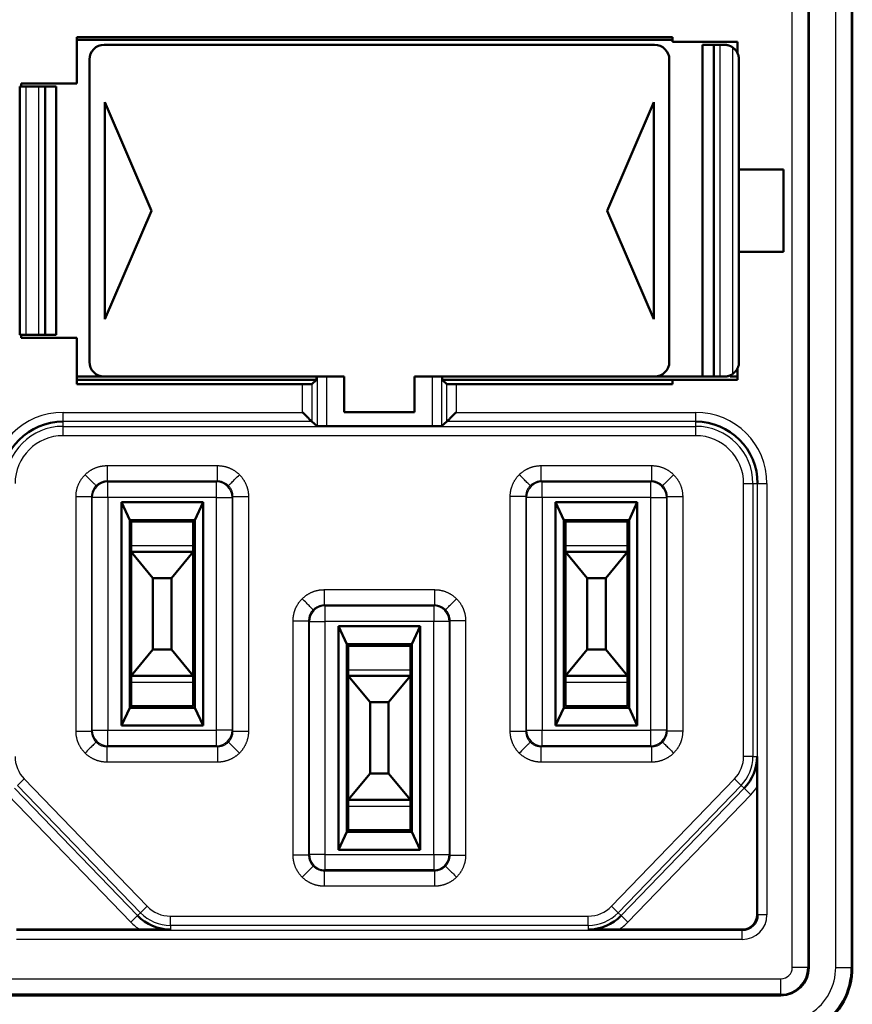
# Model space of a CAD drawing. Header units: millimetres. Extents: x 184 to 991, y 149 to 762.
# Tile 7 of 26: x 211 to 225, y 508 to 524. Entities that reach past the tile are written whole.
import ezdxf

# ---------------------------------------------------------------- set-up
doc = ezdxf.new("R2010")
doc.units = ezdxf.units.MM
doc.layers.add('1', color=7, linetype='Continuous', true_color=0xffffff)

msp = doc.modelspace()

# ---------------------------------------------------------------- linework, layer by layer
at = {"layer": '1', "color": 87, "linetype": 'Continuous', "lineweight": 25}
for p, q in [((223.6718, 508.5991), (223.6718, 531.0491)), ((223.9218, 531.0491), (223.9218, 508.5991)), ((224.3718, 508.5991), (224.3718, 531.0491)), ((224.6218, 531.0491), (224.6218, 508.5991)), ((222.5043, 523.4741), (222.5043, 518.1241)), ((222.7126, 518.168), (222.7126, 523.4303)), ((211.316, 522.7991), (211.316, 518.7991)), ((211.5243, 518.7991), (211.5243, 522.7991)), ((216.013, 518.1241), (216.013, 517.324)), ((216.163, 518.1241), (216.163, 517.3229)), ((217.8656, 518.1241), (217.8656, 517.3229)), ((218.0156, 518.1241), (218.0156, 517.324)), ((215.777, 517.548), (215.777, 518.0008)), ((215.927, 518.0021), (215.927, 517.398)), ((218.1016, 517.398), (218.1016, 518.0021)), ((218.2516, 518.0008), (218.2516, 517.548)), ((211.9143, 517.548), (215.777, 517.548)), ((211.9143, 517.398), (211.9143, 517.548)), ((218.2516, 517.548), (222.1143, 517.548)), ((222.1143, 517.398), (222.1143, 517.548)), ((215.927, 517.398), (211.9143, 517.398)), ((211.9143, 517.3222), (211.9143, 517.398)), ((211.9143, 517.3222), (222.1143, 517.3222)), ((211.9143, 517.1722), (211.9143, 517.3222)), ((222.1143, 517.398), (218.1016, 517.398)), ((222.1143, 517.3222), (222.1143, 517.398)), ((222.1143, 517.1722), (222.1143, 517.3222)), ((222.1143, 517.1722), (211.9143, 517.1722)), ((212.6238, 516.6896), (214.4048, 516.6896)), ((219.6238, 516.6896), (221.4048, 516.6896)), ((212.6238, 516.4396), (212.6371, 516.4263)), ((214.4048, 516.4396), (212.6238, 516.4396)), ((212.6371, 516.4263), (214.3915, 516.4263)), ((212.6371, 516.1763), (212.6371, 516.4263)), ((214.3915, 516.4263), (214.4048, 516.4396)), ((214.3915, 516.1763), (214.3915, 516.4263)), ((219.6238, 516.4396), (219.6371, 516.4263)), ((221.4048, 516.4396), (219.6238, 516.4396)), ((219.6371, 516.4263), (221.3915, 516.4263)), ((219.6371, 516.1763), (219.6371, 516.4263)), ((221.3915, 516.4263), (221.4048, 516.4396)), ((221.3915, 516.1763), (221.3915, 516.4263)), ((222.8874, 516.3991), (223.0374, 516.3991)), ((222.8874, 512.0021), (222.8874, 516.3991)), ((223.0374, 516.3991), (223.0374, 512.0021)), ((223.0374, 516.3991), (223.1132, 516.3991)), ((223.1132, 509.4491), (223.1132, 516.3991)), ((223.1132, 516.3991), (223.2632, 516.3991)), ((223.2632, 516.3991), (223.2632, 509.4491)), ((212.1238, 512.4086), (212.1238, 516.1896)), ((212.3871, 516.1763), (212.3738, 516.1896)), ((212.3738, 516.1896), (212.3738, 512.4086)), ((212.3871, 512.4219), (212.3871, 516.1763)), ((212.6371, 516.1763), (212.3871, 516.1763)), ((214.3915, 516.1763), (212.6371, 516.1763)), ((212.6371, 516.1763), (212.6371, 512.4219)), ((214.3915, 512.4219), (214.3915, 516.1763)), ((214.3915, 516.1763), (214.6414, 516.1763)), ((214.6548, 516.1896), (214.6414, 516.1763)), ((214.6414, 516.1763), (214.6414, 512.4219)), ((214.6548, 512.4086), (214.6548, 516.1896)), ((214.9048, 516.1896), (214.9048, 512.4086)), ((219.1238, 512.4086), (219.1238, 516.1896)), ((219.3871, 516.1763), (219.3738, 516.1896)), ((219.3738, 516.1896), (219.3738, 512.4086)), ((219.6371, 516.1763), (219.3871, 516.1763)), ((219.3871, 512.4219), (219.3871, 516.1763)), ((221.3915, 516.1763), (219.6371, 516.1763)), ((219.6371, 516.1763), (219.6371, 512.4219)), ((221.3915, 512.4219), (221.3915, 516.1763)), ((221.3915, 516.1763), (221.6414, 516.1763)), ((221.6548, 516.1896), (221.6414, 516.1763)), ((221.6414, 516.1763), (221.6414, 512.4219)), ((221.6548, 512.4086), (221.6548, 516.1896)), ((221.9048, 516.1896), (221.9048, 512.4086)), ((213.0143, 515.3991), (214.0143, 515.3991)), ((220.0143, 515.3991), (221.0143, 515.3991)), ((216.1238, 514.6896), (217.9048, 514.6896)), ((216.1238, 514.4396), (216.1371, 514.4263)), ((217.9048, 514.4396), (216.1238, 514.4396)), ((216.1371, 514.4263), (216.1371, 514.1763)), ((216.1371, 514.4263), (217.8915, 514.4263)), ((217.8915, 514.4263), (217.9048, 514.4396)), ((217.8915, 514.4263), (217.8915, 514.1763)), ((215.6238, 510.4086), (215.6238, 514.1896)), ((215.8871, 514.1763), (215.8738, 514.1896)), ((215.8738, 514.1896), (215.8738, 510.4086)), ((215.8871, 510.4219), (215.8871, 514.1763)), ((215.8871, 514.1763), (216.1371, 514.1763)), ((216.1371, 514.1763), (216.1371, 510.4219)), ((217.8915, 514.1763), (216.1371, 514.1763)), ((218.1414, 514.1763), (217.8915, 514.1763)), ((217.8915, 510.4219), (217.8915, 514.1763)), ((218.1548, 514.1896), (218.1414, 514.1763)), ((218.1414, 514.1763), (218.1414, 510.4219)), ((218.1548, 510.4086), (218.1548, 514.1896)), ((218.4048, 514.1896), (218.4048, 510.4086)), ((216.5143, 513.3991), (217.5143, 513.3991)), ((213.0143, 513.1991), (214.0143, 513.1991)), ((220.0143, 513.1991), (221.0143, 513.1991)), ((212.3738, 512.4086), (212.3871, 512.4219)), ((212.3871, 512.4219), (212.6371, 512.4219)), ((212.6371, 512.1719), (212.6371, 512.4219)), ((212.6371, 512.4219), (214.3915, 512.4219)), ((214.3915, 512.1719), (214.3915, 512.4219)), ((214.6414, 512.4219), (214.3915, 512.4219)), ((214.6414, 512.4219), (214.6548, 512.4086)), ((219.3738, 512.4086), (219.3871, 512.4219)), ((219.3871, 512.4219), (219.6371, 512.4219)), ((219.6371, 512.1719), (219.6371, 512.4219)), ((219.6371, 512.4219), (221.3915, 512.4219)), ((221.3915, 512.1719), (221.3915, 512.4219)), ((221.6414, 512.4219), (221.3915, 512.4219)), ((221.6414, 512.4219), (221.6548, 512.4086)), ((212.6371, 512.1719), (212.6238, 512.1586)), ((212.6238, 512.1586), (214.4048, 512.1586)), ((214.3915, 512.1719), (212.6371, 512.1719)), ((214.4048, 512.1586), (214.3915, 512.1719)), ((219.6371, 512.1719), (219.6238, 512.1586)), ((219.6238, 512.1586), (221.4048, 512.1586)), ((221.3915, 512.1719), (219.6371, 512.1719)), ((221.4048, 512.1586), (221.3915, 512.1719)), ((223.0374, 512.0021), (222.8874, 512.0021)), ((223.0374, 512.0021), (223.1038, 512.0021)), ((214.4048, 511.9086), (212.6238, 511.9086)), ((221.4048, 511.9086), (219.6238, 511.9086)), ((211.288, 511.6388), (211.1801, 511.5346)), ((211.288, 511.6388), (213.2706, 509.5858)), ((220.758, 509.5858), (222.7406, 511.6388)), ((222.8484, 511.5346), (222.7406, 511.6388)), ((211.1323, 511.4884), (213.1149, 509.4354)), ((213.1627, 509.4816), (211.1801, 511.5346)), ((222.8484, 511.5346), (220.8659, 509.4816)), ((220.9137, 509.4354), (222.8962, 511.4884)), ((222.8484, 511.5346), (222.8962, 511.4884)), ((222.8962, 511.4884), (223.0041, 511.3842)), ((213.007, 509.3312), (211.0244, 511.3842)), ((223.0041, 511.3842), (221.0216, 509.3312)), ((216.5143, 511.1991), (217.5143, 511.1991)), ((215.8738, 510.4086), (215.8871, 510.4219)), ((216.1371, 510.4219), (215.8871, 510.4219)), ((216.1371, 510.4219), (216.1371, 510.1719)), ((216.1371, 510.4219), (217.8915, 510.4219)), ((217.8915, 510.4219), (217.8915, 510.1719)), ((217.8915, 510.4219), (218.1414, 510.4219)), ((218.1414, 510.4219), (218.1548, 510.4086)), ((216.1371, 510.1719), (216.1238, 510.1586)), ((216.1238, 510.1586), (217.9048, 510.1586)), ((217.8915, 510.1719), (216.1371, 510.1719)), ((217.9048, 510.1586), (217.8915, 510.1719)), ((217.9048, 509.9086), (216.1238, 509.9086)), ((213.1627, 509.4816), (213.2706, 509.5858)), ((220.8659, 509.4816), (220.758, 509.5858)), ((213.1149, 509.4354), (213.007, 509.3312)), ((213.1627, 509.4816), (213.1149, 509.4354)), ((213.6469, 509.426), (220.3817, 509.426)), ((213.6469, 509.276), (213.6469, 509.426)), ((220.3817, 509.276), (220.3817, 509.426)), ((220.8659, 509.4816), (220.9137, 509.4354)), ((220.9137, 509.4354), (221.0216, 509.3312)), ((223.1049, 509.4491), (223.1132, 509.4491)), ((223.2632, 509.4491), (223.1132, 509.4491)), ((220.3817, 509.276), (213.6469, 509.276)), ((213.6469, 509.276), (213.6469, 509.2096)), ((220.3817, 509.276), (220.3817, 509.2096)), ((211.1643, 509.2002), (222.8643, 509.2002)), ((222.8643, 509.2085), (222.8643, 509.2002)), ((222.8643, 509.0502), (222.8643, 509.2002)), ((222.8643, 509.0502), (211.1643, 509.0502)), ((223.9218, 508.5991), (223.6718, 508.5991)), ((223.9218, 508.5991), (223.9393, 508.5991)), ((224.3718, 508.5991), (224.6218, 508.5991)), ((224.6218, 508.5991), (224.6393, 508.5991)), ((210.5393, 508.4166), (223.4893, 508.4166)), ((223.4893, 508.1666), (223.4893, 508.4166)), ((223.4893, 508.1666), (210.5393, 508.1666)), ((223.4893, 508.1666), (223.4893, 508.1491))]:
    msp.add_line(p, q, dxfattribs=at)
at = {"layer": '1', "color": 4, "linetype": 'Continuous', "lineweight": 50}
for p, q in [((223.9393, 508.5991), (223.9393, 531.0491)), ((224.6393, 508.5991), (224.6393, 531.0491)), ((212.1393, 523.5974), (212.1393, 522.8491)), ((221.7393, 523.5974), (212.1393, 523.5974)), ((212.1393, 523.552), (221.7393, 523.552)), ((221.7393, 523.5974), (221.7393, 523.5241)), ((222.7893, 523.5241), (221.7393, 523.5241)), ((222.7893, 523.3297), (222.7893, 523.5241)), ((212.5793, 523.4741), (221.4493, 523.4741)), ((222.2227, 523.4741), (222.4043, 523.4741)), ((222.2227, 523.4741), (222.2227, 518.1241)), ((222.4043, 523.4741), (222.5043, 523.4741)), ((222.4043, 518.1241), (222.4043, 523.4741)), ((222.5743, 523.4741), (222.5043, 523.4741)), ((212.3393, 523.2341), (212.3393, 518.3641)), ((221.6893, 523.2341), (221.6893, 518.3641)), ((222.8125, 523.2341), (222.8125, 518.3641)), ((211.216, 522.7991), (211.316, 522.7991)), ((211.216, 518.7991), (211.216, 522.7991)), ((211.2393, 522.8491), (211.2393, 522.7991)), ((212.1393, 522.8491), (211.2393, 522.8491)), ((211.5243, 522.7991), (211.316, 522.7991)), ((211.6243, 522.7991), (211.5243, 522.7991)), ((211.6243, 522.7991), (211.6243, 518.7991)), ((211.6243, 522.7991), (211.8059, 522.7991)), ((211.8059, 518.7991), (211.8059, 522.7991)), ((213.3393, 520.7991), (212.5893, 522.5491)), ((212.5893, 522.5491), (212.5893, 519.0491)), ((221.4393, 522.5491), (220.6893, 520.7991)), ((221.4393, 519.0491), (221.4393, 522.5491)), ((222.8125, 521.4616), (223.5315, 521.4616)), ((223.5315, 520.1366), (223.5315, 521.4616)), ((212.5893, 519.0491), (213.3393, 520.7991)), ((220.6893, 520.7991), (221.4393, 519.0491)), ((222.8125, 520.1366), (223.5315, 520.1366)), ((211.216, 518.7991), (211.316, 518.7991)), ((211.2393, 518.7991), (211.2393, 518.7491)), ((211.2393, 518.7491), (212.1393, 518.7491)), ((211.316, 518.7991), (211.5243, 518.7991)), ((211.6243, 518.7991), (211.5243, 518.7991)), ((211.8059, 518.7991), (211.6243, 518.7991)), ((212.1393, 518.7491), (212.1393, 518.0008)), ((212.1393, 518.1241), (212.5793, 518.1241)), ((212.5793, 518.1241), (216.4468, 518.1241)), ((215.999, 518.0741), (215.999, 518.1241)), ((216.4468, 517.5491), (216.4468, 518.1241)), ((217.5818, 518.1241), (221.4493, 518.1241)), ((217.5818, 517.5491), (217.5818, 518.1241)), ((218.0296, 518.1241), (218.0296, 518.0741)), ((221.4493, 518.1241), (222.2227, 518.1241)), ((222.2227, 518.1241), (222.4043, 518.1241)), ((222.5043, 518.1241), (222.4043, 518.1241)), ((222.5743, 518.1241), (222.5043, 518.1241)), ((222.6675, 518.1241), (222.7893, 518.1241)), ((222.7893, 518.0741), (222.7893, 518.2685)), ((212.1393, 518.0741), (215.999, 518.0741)), ((215.777, 518.0008), (212.1393, 518.0008)), ((215.927, 518.0021), (215.999, 518.0741)), ((218.0296, 518.0741), (218.1016, 518.0021)), ((218.0296, 518.0741), (221.7393, 518.0741)), ((221.7393, 518.0008), (218.2516, 518.0008)), ((221.7393, 518.0741), (222.7893, 518.0741)), ((221.7393, 518.0741), (221.7393, 518.0008)), ((217.5818, 517.5491), (216.4468, 517.5491)), ((215.927, 517.398), (215.927, 517.398)), ((215.927, 517.398), (216.013, 517.324)), ((216.163, 517.3229), (217.8656, 517.3229)), ((218.0156, 517.324), (218.1016, 517.398)), ((218.1016, 517.398), (218.1016, 517.398)), ((212.8553, 512.4979), (212.8553, 516.1003)), ((212.8553, 516.1003), (214.1733, 516.1003)), ((212.8553, 516.1003), (212.9893, 515.8116)), ((214.0393, 515.8116), (214.1733, 516.1003)), ((214.1733, 516.1003), (214.1733, 512.4979)), ((219.8553, 516.1003), (219.9893, 515.8116)), ((219.8553, 516.1003), (221.1733, 516.1003)), ((219.8553, 512.4979), (219.8553, 516.1003)), ((221.0393, 515.8116), (221.1733, 516.1003)), ((221.1733, 516.1003), (221.1733, 512.4979)), ((212.9893, 515.8116), (212.9893, 512.7866)), ((214.0393, 515.8116), (212.9893, 515.8116)), ((213.0143, 515.3991), (213.0143, 515.7866)), ((213.0143, 515.7866), (214.0143, 515.7866)), ((214.0143, 515.3991), (214.0143, 515.7866)), ((214.0393, 512.7866), (214.0393, 515.8116)), ((219.9893, 515.8116), (219.9893, 512.7866)), ((221.0393, 515.8116), (219.9893, 515.8116)), ((220.0143, 515.3991), (220.0143, 515.7866)), ((220.0143, 515.7866), (221.0143, 515.7866)), ((221.0143, 515.3991), (221.0143, 515.7866)), ((221.0393, 512.7866), (221.0393, 515.8116)), ((212.9893, 515.4616), (213.0143, 515.4616)), ((214.0143, 515.4616), (214.0393, 515.4616)), ((219.9893, 515.4616), (220.0143, 515.4616)), ((221.0143, 515.4616), (221.0393, 515.4616)), ((213.0143, 515.3116), (212.9893, 515.3116)), ((213.0143, 515.2991), (213.0143, 515.3991)), ((213.0143, 515.2991), (213.3643, 514.8741)), ((214.0143, 515.2991), (213.0143, 515.2991)), ((213.0143, 515.2991), (213.0143, 513.2991)), ((213.6643, 514.8741), (214.0143, 515.2991)), ((214.0143, 515.2991), (214.0143, 515.3991)), ((214.0393, 515.3116), (214.0143, 515.3116)), ((214.0143, 515.2991), (214.0143, 513.2991)), ((220.0143, 515.3116), (219.9893, 515.3116)), ((220.0143, 515.2991), (220.0143, 515.3991)), ((221.0143, 515.2991), (220.0143, 515.2991)), ((220.0143, 515.2991), (220.0143, 513.2991)), ((220.0143, 515.2991), (220.3643, 514.8741)), ((220.6643, 514.8741), (221.0143, 515.2991)), ((221.0143, 515.2991), (221.0143, 515.3991)), ((221.0393, 515.3116), (221.0143, 515.3116)), ((221.0143, 515.2991), (221.0143, 513.2991)), ((213.3643, 514.8741), (213.3643, 513.7241)), ((213.6643, 514.8741), (213.3643, 514.8741)), ((213.6643, 514.8741), (213.6643, 513.7241)), ((220.6643, 514.8741), (220.3643, 514.8741)), ((220.3643, 514.8741), (220.3643, 513.7241)), ((220.6643, 514.8741), (220.6643, 513.7241)), ((216.3553, 514.1003), (217.6733, 514.1003)), ((216.3553, 514.1003), (216.4893, 513.8116)), ((216.3553, 510.4979), (216.3553, 514.1003)), ((217.5393, 513.8116), (217.6733, 514.1003)), ((217.6733, 514.1003), (217.6733, 510.4979)), ((213.3643, 513.7241), (213.0143, 513.2991)), ((213.6643, 513.7241), (213.3643, 513.7241)), ((214.0143, 513.2991), (213.6643, 513.7241)), ((217.5393, 513.8116), (216.4893, 513.8116)), ((216.4893, 513.8116), (216.4893, 510.7866)), ((216.5143, 513.3991), (216.5143, 513.7866)), ((216.5143, 513.7866), (217.5143, 513.7866)), ((217.5143, 513.3991), (217.5143, 513.7866)), ((217.5393, 510.7866), (217.5393, 513.8116)), ((220.3643, 513.7241), (220.0143, 513.2991)), ((220.6643, 513.7241), (220.3643, 513.7241)), ((221.0143, 513.2991), (220.6643, 513.7241)), ((216.4893, 513.4616), (216.5143, 513.4616)), ((216.5143, 513.2991), (216.5143, 513.3991)), ((217.5143, 513.4616), (217.5393, 513.4616)), ((217.5143, 513.2991), (217.5143, 513.3991)), ((212.9893, 513.2866), (213.0143, 513.2866)), ((213.0143, 513.2991), (213.0143, 513.1991)), ((214.0143, 513.2991), (213.0143, 513.2991)), ((213.0143, 512.8116), (213.0143, 513.1991)), ((214.0143, 513.2991), (214.0143, 513.1991)), ((214.0143, 513.2866), (214.0393, 513.2866)), ((214.0143, 512.8116), (214.0143, 513.1991)), ((216.5143, 513.3116), (216.4893, 513.3116)), ((217.5143, 513.2991), (216.5143, 513.2991)), ((216.5143, 513.2991), (216.5143, 511.2991)), ((216.5143, 513.2991), (216.8643, 512.8741)), ((217.1643, 512.8741), (217.5143, 513.2991)), ((217.5393, 513.3116), (217.5143, 513.3116)), ((217.5143, 513.2991), (217.5143, 511.2991)), ((219.9893, 513.2866), (220.0143, 513.2866)), ((220.0143, 513.2991), (220.0143, 513.1991)), ((221.0143, 513.2991), (220.0143, 513.2991)), ((220.0143, 512.8116), (220.0143, 513.1991)), ((221.0143, 513.2991), (221.0143, 513.1991)), ((221.0143, 513.2866), (221.0393, 513.2866)), ((221.0143, 512.8116), (221.0143, 513.1991)), ((213.0143, 513.1366), (212.9893, 513.1366)), ((214.0393, 513.1366), (214.0143, 513.1366)), ((220.0143, 513.1366), (219.9893, 513.1366)), ((221.0393, 513.1366), (221.0143, 513.1366)), ((212.9893, 512.7866), (212.8553, 512.4979)), ((212.9893, 512.7866), (214.0393, 512.7866)), ((213.0143, 512.8116), (214.0143, 512.8116)), ((214.1733, 512.4979), (214.0393, 512.7866)), ((217.1643, 512.8741), (216.8643, 512.8741)), ((216.8643, 512.8741), (216.8643, 511.7241)), ((217.1643, 512.8741), (217.1643, 511.7241)), ((219.9893, 512.7866), (219.8553, 512.4979)), ((219.9893, 512.7866), (221.0393, 512.7866)), ((220.0143, 512.8116), (221.0143, 512.8116)), ((221.1733, 512.4979), (221.0393, 512.7866)), ((214.1733, 512.4979), (212.8553, 512.4979)), ((221.1733, 512.4979), (219.8553, 512.4979)), ((216.8643, 511.7241), (216.5143, 511.2991)), ((217.1643, 511.7241), (216.8643, 511.7241)), ((217.5143, 511.2991), (217.1643, 511.7241)), ((223.1049, 509.4491), (223.1049, 511.5095)), ((217.5143, 511.2991), (216.5143, 511.2991)), ((216.5143, 511.2991), (216.5143, 511.1991)), ((217.5143, 511.2991), (217.5143, 511.1991)), ((216.4893, 511.2866), (216.5143, 511.2866)), ((216.5143, 511.1366), (216.4893, 511.1366)), ((216.5143, 510.8116), (216.5143, 511.1991)), ((217.5143, 511.2866), (217.5393, 511.2866)), ((217.5143, 510.8116), (217.5143, 511.1991)), ((217.5393, 511.1366), (217.5143, 511.1366)), ((216.4893, 510.7866), (216.3553, 510.4979)), ((216.4893, 510.7866), (217.5393, 510.7866)), ((216.5143, 510.8116), (217.5143, 510.8116)), ((217.6733, 510.4979), (217.5393, 510.7866)), ((217.6733, 510.4979), (216.3553, 510.4979)), ((211.1643, 509.2085), (213.1542, 509.2085)), ((220.8743, 509.2085), (222.8643, 509.2085)), ((210.5393, 508.1491), (223.4893, 508.1491))]:
    msp.add_line(p, q, dxfattribs=at)
for centre, radius, start, end in [((212.5793, 523.2341), 0.24, 90, 180), ((221.4493, 523.2341), 0.24, 0, 90), ((212.5793, 518.3641), 0.24, 180, 270), ((221.4493, 518.3641), 0.24, 270, 0), ((211.9143, 516.3991), 0.9989, 90, 180), ((222.1143, 516.3991), 0.9989, 0, 90), ((222.3643, 512.0021), 0.7395, 316, 0), ((213.6469, 509.9491), 0.7395, 224, 270), ((220.3817, 509.9491), 0.7395, 270, 316), ((222.8643, 509.4491), 0.2489, 270, 0), ((222.8643, 509.4491), 0.2406, 270, 0), ((223.4893, 508.5991), 0.45, 270, 0), ((223.4893, 508.5991), 1.15, 303.19101, 0)]:
    msp.add_arc(centre, radius, start, end, dxfattribs=at)
at = {"layer": '1', "color": 87, "linetype": 'Continuous', "lineweight": 25}
for centre, radius, start, end in [((211.9143, 516.3991), 1.1489, 90, 180), ((222.1143, 516.3991), 1.1489, 0, 90), ((211.9143, 516.3991), 0.9231, 90, 180), ((222.1143, 516.3991), 0.9231, 0, 90), ((211.9143, 516.3991), 0.7731, 90, 180), ((222.1143, 516.3991), 0.7731, 0, 90), ((211.6643, 512.0021), 0.5231, 180, 224), ((222.3643, 512.0021), 0.5231, 316, 0), ((222.3643, 512.0021), 0.6731, 316, 0), ((222.3643, 512.0021), 0.8895, 316, 326.36947), ((213.6469, 509.9491), 0.5231, 224, 270), ((220.3817, 509.9491), 0.5231, 270, 316), ((213.6469, 509.9491), 0.6731, 224, 270), ((220.3817, 509.9491), 0.6731, 270, 316), ((222.8643, 509.4491), 0.3989, 270, 0), ((213.6469, 509.9491), 0.8895, 224, 236.36947), ((220.3817, 509.9491), 0.8895, 303.63053, 316), ((223.4893, 508.5991), 0.1825, 270, 0), ((223.4893, 508.5991), 0.4325, 270, 0), ((223.4893, 508.5991), 0.8825, 303.19101, 0), ((223.4893, 508.5991), 1.1325, 303.19101, 0)]:
    msp.add_arc(centre, radius, start, end, dxfattribs=at)
for centre, major_axis in [((212.6371, 516.1763), (-0.1768, -0.1768)), ((214.3915, 516.1763), (-0.1768, 0.1768)), ((219.6371, 516.1763), (-0.1768, -0.1768)), ((221.3915, 516.1763), (-0.1768, 0.1768)), ((216.1371, 514.1763), (-0.1768, -0.1768)), ((217.8915, 514.1763), (-0.1768, 0.1768)), ((212.6371, 512.4219), (0.1768, -0.1768)), ((214.3915, 512.4219), (0.1768, 0.1768)), ((219.6371, 512.4219), (0.1768, -0.1768)), ((221.3915, 512.4219), (0.1768, 0.1768)), ((216.1371, 510.4219), (0.1768, -0.1768)), ((217.8915, 510.4219), (0.1768, 0.1768))]:
    msp.add_ellipse(centre, major_axis=major_axis, ratio=0.999924, start_param=3.9270289, end_param=5.4977491, dxfattribs=at)
at = {"layer": '1', "color": 4, "linetype": 'Continuous', "lineweight": 50}
for points, weights in [([(222.7126, 523.4303), (222.6718, 523.459), (222.6242, 523.4741), (222.5743, 523.4741)], [1, 0.968822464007, 0.968822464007, 1]), ([(222.5743, 518.1241), (222.6242, 518.1241), (222.6718, 518.1392), (222.7126, 518.168)], [1, 0.968822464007, 0.968822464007, 1]), ([(215.777, 518.0008), (215.8643, 518.0008), (215.9262, 518.0013), (215.927, 518.0021)], [1, 0.806790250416, 0.806790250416, 1]), ([(218.1016, 518.0021), (218.1023, 518.0013), (218.1643, 518.0008), (218.2516, 518.0008)], [1, 0.806790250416, 0.806790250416, 1]), ([(215.927, 517.398), (215.9262, 517.3988), (215.8643, 517.4607), (215.777, 517.548)], [1, 0.806790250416, 0.806790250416, 1]), ([(218.2516, 517.548), (218.1643, 517.4607), (218.1023, 517.3988), (218.1016, 517.398)], [1, 0.806790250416, 0.806790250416, 1]), ([(216.013, 517.324), (216.0137, 517.3234), (216.0757, 517.3229), (216.163, 517.3229)], [1, 0.806790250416, 0.806790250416, 1]), ([(217.8656, 517.3229), (217.9529, 517.3229), (218.0148, 517.3234), (218.0156, 517.324)], [1, 0.806790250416, 0.806790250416, 1])]:
    msp.add_rational_spline(points, weights, degree=3, dxfattribs=at)
for points, knots in [([(222.7126, 523.4303), (222.7213, 523.4241), (222.7295, 523.4175), (222.7409, 523.4069), (222.7446, 523.4032), (222.7516, 523.3957), (222.755, 523.3919), (222.7647, 523.3803), (222.7704, 523.3723), (222.7782, 523.3601), (222.7807, 523.3559), (222.7853, 523.3476), (222.7875, 523.3433), (222.7976, 523.3221), (222.8034, 523.3049), (222.809, 523.2786), (222.8104, 523.2697), (222.8118, 523.2564), (222.8121, 523.2519), (222.8125, 523.243), (222.8126, 523.2385), (222.8125, 523.2341)], [0, 0, 0, 0, 0.125, 0.125, 0.1875, 0.1875, 0.25, 0.25, 0.375, 0.375, 0.4375, 0.4375, 0.5, 0.5, 0.75, 0.75, 0.875, 0.875, 0.9375, 0.9375, 1, 1, 1, 1]), ([(222.8125, 518.3641), (222.8126, 518.3597), (222.8125, 518.3552), (222.8121, 518.3463), (222.8118, 518.3419), (222.8105, 518.3287), (222.8091, 518.3199), (222.8053, 518.3024), (222.8029, 518.2937), (222.7985, 518.2806), (222.7969, 518.2763), (222.7934, 518.2677), (222.7915, 518.2634), (222.7855, 518.2507), (222.7809, 518.2424), (222.7731, 518.2301), (222.7704, 518.2261), (222.7645, 518.2181), (222.7615, 518.2141), (222.7518, 518.2024), (222.7448, 518.195), (222.7333, 518.1844), (222.7293, 518.1809), (222.7211, 518.1742), (222.7169, 518.171), (222.7126, 518.168)], [0, 0, 0, 0, 0.0625, 0.0625, 0.125, 0.125, 0.25, 0.25, 0.375, 0.375, 0.4375, 0.4375, 0.5, 0.5, 0.625, 0.625, 0.6875, 0.6875, 0.75, 0.75, 0.875, 0.875, 0.9375, 0.9375, 1, 1, 1, 1]), ([(223.1038, 512.0021), (223.1038, 511.9923), (223.1039, 511.9824), (223.1039, 511.9627), (223.104, 511.9331), (223.1041, 511.9034), (223.1043, 511.8437), (223.1044, 511.8035), (223.1046, 511.7421), (223.1046, 511.7215), (223.1047, 511.6799), (223.1048, 511.659), (223.1048, 511.6168), (223.1049, 511.5957), (223.1049, 511.5529), (223.1049, 511.5313), (223.1049, 511.5095)], [0, 0, 0, 0, 0.0625, 0.0625, 0.125, 0.25, 0.25, 0.5, 0.5, 0.625, 0.625, 0.75, 0.75, 0.875, 0.875, 1, 1, 1, 1]), ([(213.6469, 509.2096), (213.6272, 509.2095), (213.6075, 509.2095), (213.568, 509.2093), (213.5482, 509.2093), (213.4885, 509.2091), (213.4484, 509.209), (213.3871, 509.2088), (213.3664, 509.2088), (213.3248, 509.2087), (213.3039, 509.2086), (213.2617, 509.2086), (213.2405, 509.2085), (213.2084, 509.2085), (213.1976, 509.2085), (213.176, 509.2085), (213.1651, 509.2085), (213.1542, 509.2085)], [0, 0, 0, 0, 0.125, 0.125, 0.25, 0.25, 0.5, 0.5, 0.625, 0.625, 0.75, 0.75, 0.875, 0.875, 0.9375, 0.9375, 1, 1, 1, 1]), ([(220.8743, 509.2085), (220.8525, 509.2085), (220.831, 509.2085), (220.7882, 509.2085), (220.767, 509.2086), (220.7249, 509.2086), (220.704, 509.2087), (220.6624, 509.2088), (220.6417, 509.2088), (220.5803, 509.209), (220.5402, 509.2091), (220.4805, 509.2093), (220.4508, 509.2094), (220.4211, 509.2095), (220.4014, 509.2095), (220.3915, 509.2096), (220.3817, 509.2096)], [0, 0, 0, 0, 0.125, 0.125, 0.25, 0.25, 0.375, 0.375, 0.5, 0.5, 0.75, 0.75, 0.875, 0.9375, 0.9375, 1, 1, 1, 1])]:
    msp.add_open_spline(points, degree=3, knots=knots, dxfattribs=at)
at = {"layer": '1', "color": 87, "linetype": 'Continuous', "lineweight": 25}
for points in [[(212.2702, 516.5432), (212.3652, 516.6382), (212.4894, 516.6896), (212.6238, 516.6896)], [(214.4048, 516.6896), (214.5392, 516.6896), (214.6633, 516.6382), (214.7583, 516.5432)], [(219.2702, 516.5432), (219.3652, 516.6382), (219.4894, 516.6896), (219.6238, 516.6896)], [(221.4048, 516.6896), (221.5392, 516.6896), (221.6633, 516.6382), (221.7583, 516.5432)], [(212.1238, 516.1896), (212.1238, 516.324), (212.1752, 516.4482), (212.2702, 516.5432)], [(214.7583, 516.5432), (214.8534, 516.4482), (214.9048, 516.324), (214.9048, 516.1896)], [(219.1238, 516.1896), (219.1238, 516.324), (219.1752, 516.4482), (219.2702, 516.5432)], [(221.7583, 516.5432), (221.8534, 516.4482), (221.9048, 516.324), (221.9048, 516.1896)], [(215.7702, 514.5432), (215.8652, 514.6382), (215.9894, 514.6896), (216.1238, 514.6896)], [(217.9048, 514.6896), (218.0392, 514.6896), (218.1633, 514.6382), (218.2583, 514.5432)], [(215.6238, 514.1896), (215.6238, 514.324), (215.6752, 514.4482), (215.7702, 514.5432)], [(218.2583, 514.5432), (218.3534, 514.4482), (218.4048, 514.324), (218.4048, 514.1896)], [(212.2702, 512.055), (212.1752, 512.1501), (212.1238, 512.2742), (212.1238, 512.4086)], [(214.9048, 512.4086), (214.9048, 512.2742), (214.8534, 512.1501), (214.7583, 512.055)], [(219.2702, 512.055), (219.1752, 512.1501), (219.1238, 512.2742), (219.1238, 512.4086)], [(221.9048, 512.4086), (221.9048, 512.2742), (221.8534, 512.1501), (221.7583, 512.055)], [(212.6238, 511.9086), (212.4894, 511.9086), (212.3652, 511.96), (212.2702, 512.055)], [(214.7583, 512.055), (214.6633, 511.96), (214.5392, 511.9086), (214.4048, 511.9086)], [(219.6238, 511.9086), (219.4894, 511.9086), (219.3652, 511.96), (219.2702, 512.055)], [(221.7583, 512.055), (221.6633, 511.96), (221.5392, 511.9086), (221.4048, 511.9086)], [(215.7702, 510.055), (215.6752, 510.1501), (215.6238, 510.2742), (215.6238, 510.4086)], [(218.4048, 510.4086), (218.4048, 510.2742), (218.3534, 510.1501), (218.2583, 510.055)], [(216.1238, 509.9086), (215.9894, 509.9086), (215.8652, 509.96), (215.7702, 510.055)], [(218.2583, 510.055), (218.1633, 509.96), (218.0392, 509.9086), (217.9048, 509.9086)]]:
    msp.add_rational_spline(points, [1, 0.949257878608, 0.949257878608, 1], degree=3, dxfattribs=at)
for points, knots in [([(212.6238, 516.6896), (212.6238, 516.6733), (212.6238, 516.6571), (212.6238, 516.6251), (212.6238, 516.6095), (212.6238, 516.5794), (212.6238, 516.565), (212.6238, 516.5378), (212.6238, 516.5252), (212.6238, 516.502), (212.6238, 516.4916), (212.6238, 516.4734), (212.6238, 516.4656), (212.6238, 516.4529), (212.6238, 516.4481), (212.6238, 516.4415), (212.6238, 516.4398), (212.6238, 516.4396)], [0, 0, 0, 0, 0.125, 0.125, 0.25, 0.25, 0.375, 0.375, 0.5, 0.5, 0.625, 0.625, 0.75, 0.75, 0.875, 0.875, 1, 1, 1, 1]), ([(214.4048, 516.4396), (214.4048, 516.4398), (214.4048, 516.4415), (214.4048, 516.4481), (214.4048, 516.4529), (214.4048, 516.4656), (214.4048, 516.4734), (214.4048, 516.4916), (214.4048, 516.502), (214.4048, 516.5252), (214.4048, 516.5378), (214.4048, 516.565), (214.4048, 516.5794), (214.4048, 516.6095), (214.4048, 516.6251), (214.4048, 516.6571), (214.4048, 516.6733), (214.4048, 516.6896)], [0, 0, 0, 0, 0.125, 0.125, 0.25, 0.25, 0.375, 0.375, 0.5, 0.5, 0.625, 0.625, 0.75, 0.75, 0.875, 0.875, 1, 1, 1, 1]), ([(219.6238, 516.4396), (219.6238, 516.4399), (219.6238, 516.4466), (219.6238, 516.4719), (219.6238, 516.4905), (219.6238, 516.5367), (219.6238, 516.5643), (219.6238, 516.6245), (219.6238, 516.6571), (219.6238, 516.6896)], [0, 0, 0, 0, 0.25, 0.25, 0.5, 0.5, 0.75, 0.75, 1, 1, 1, 1]), ([(221.4048, 516.4396), (221.4048, 516.4398), (221.4048, 516.4415), (221.4048, 516.4481), (221.4048, 516.4529), (221.4048, 516.4656), (221.4048, 516.4734), (221.4048, 516.4916), (221.4048, 516.502), (221.4048, 516.5252), (221.4048, 516.5378), (221.4048, 516.565), (221.4048, 516.5794), (221.4048, 516.6095), (221.4048, 516.6251), (221.4048, 516.6571), (221.4048, 516.6733), (221.4048, 516.6896)], [0, 0, 0, 0, 0.125, 0.125, 0.25, 0.25, 0.375, 0.375, 0.5, 0.5, 0.625, 0.625, 0.75, 0.75, 0.875, 0.875, 1, 1, 1, 1]), ([(212.447, 516.3664), (212.4467, 516.3667), (212.4419, 516.3715), (212.4239, 516.3895), (212.4108, 516.4026), (212.3781, 516.4353), (212.3586, 516.4548), (212.3161, 516.4973), (212.2932, 516.5202), (212.2702, 516.5432)], [0, 0, 0, 0, 0.25, 0.25, 0.5, 0.5, 0.75, 0.75, 1, 1, 1, 1]), ([(214.5816, 516.3664), (214.5819, 516.3667), (214.5867, 516.3715), (214.6046, 516.3895), (214.6178, 516.4026), (214.6505, 516.4353), (214.67, 516.4548), (214.7124, 516.4973), (214.7354, 516.5202), (214.7583, 516.5432)], [0, 0, 0, 0, 0.25, 0.25, 0.5, 0.5, 0.75, 0.75, 1, 1, 1, 1]), ([(219.447, 516.3664), (219.4467, 516.3667), (219.4419, 516.3715), (219.4239, 516.3895), (219.4108, 516.4026), (219.3781, 516.4353), (219.3586, 516.4548), (219.3161, 516.4973), (219.2932, 516.5202), (219.2702, 516.5432)], [0, 0, 0, 0, 0.25, 0.25, 0.5, 0.5, 0.75, 0.75, 1, 1, 1, 1]), ([(221.5816, 516.3664), (221.5819, 516.3667), (221.5867, 516.3715), (221.6046, 516.3895), (221.6178, 516.4026), (221.6505, 516.4353), (221.67, 516.4548), (221.7124, 516.4973), (221.7354, 516.5202), (221.7583, 516.5432)], [0, 0, 0, 0, 0.25, 0.25, 0.5, 0.5, 0.75, 0.75, 1, 1, 1, 1]), ([(212.6238, 516.4396), (212.6152, 516.4394), (212.5982, 516.4389), (212.573, 516.4348), (212.5488, 516.4285), (212.5256, 516.42), (212.5036, 516.4093), (212.4831, 516.3967), (212.464, 516.3826), (212.4526, 516.3718), (212.447, 516.3664)], [0, 0, 0, 0, 0.1309972, 0.2602799, 0.3878486, 0.5137037, 0.6378459, 0.7602756, 0.8809934, 1, 1, 1, 1]), ([(214.5816, 516.3664), (214.5759, 516.3718), (214.5645, 516.3826), (214.5455, 516.3967), (214.525, 516.4093), (214.503, 516.42), (214.4798, 516.4285), (214.4555, 516.4348), (214.4304, 516.4389), (214.4134, 516.4394), (214.4048, 516.4396)], [0, 0, 0, 0, 0.1190066, 0.2397244, 0.3621541, 0.4862963, 0.6121514, 0.7397201, 0.8690028, 1, 1, 1, 1]), ([(219.6238, 516.4396), (219.6152, 516.4394), (219.5982, 516.4389), (219.573, 516.4348), (219.5488, 516.4285), (219.5256, 516.42), (219.5036, 516.4093), (219.4831, 516.3967), (219.464, 516.3826), (219.4526, 516.3718), (219.447, 516.3664)], [0, 0, 0, 0, 0.1309972, 0.2602799, 0.3878486, 0.5137037, 0.6378459, 0.7602756, 0.8809934, 1, 1, 1, 1]), ([(221.5816, 516.3664), (221.5759, 516.3718), (221.5645, 516.3826), (221.5455, 516.3967), (221.525, 516.4093), (221.503, 516.42), (221.4798, 516.4285), (221.4555, 516.4348), (221.4304, 516.4389), (221.4134, 516.4394), (221.4048, 516.4396)], [0, 0, 0, 0, 0.1190066, 0.2397244, 0.3621541, 0.4862963, 0.6121514, 0.7397201, 0.8690028, 1, 1, 1, 1]), ([(212.447, 516.3664), (212.4416, 516.3607), (212.4308, 516.3494), (212.4167, 516.3303), (212.4041, 516.3098), (212.3934, 516.2878), (212.3848, 516.2646), (212.3786, 516.2404), (212.3745, 516.2152), (212.374, 516.1982), (212.3738, 516.1896)], [0, 0, 0, 0, 0.1190066, 0.2397244, 0.3621541, 0.4862963, 0.6121514, 0.7397201, 0.8690028, 1, 1, 1, 1]), ([(214.6548, 516.1896), (214.6545, 516.1982), (214.654, 516.2152), (214.65, 516.2404), (214.6437, 516.2646), (214.6351, 516.2878), (214.6245, 516.3098), (214.6119, 516.3303), (214.5977, 516.3494), (214.5869, 516.3607), (214.5816, 516.3664)], [0, 0, 0, 0, 0.1309972, 0.2602799, 0.3878486, 0.5137037, 0.6378459, 0.7602756, 0.8809934, 1, 1, 1, 1]), ([(219.447, 516.3664), (219.4416, 516.3607), (219.4308, 516.3494), (219.4167, 516.3303), (219.4041, 516.3098), (219.3934, 516.2878), (219.3848, 516.2646), (219.3786, 516.2404), (219.3745, 516.2152), (219.374, 516.1982), (219.3738, 516.1896)], [0, 0, 0, 0, 0.1190066, 0.2397244, 0.3621541, 0.4862963, 0.6121514, 0.7397201, 0.8690028, 1, 1, 1, 1]), ([(221.6548, 516.1896), (221.6545, 516.1982), (221.654, 516.2152), (221.65, 516.2404), (221.6437, 516.2646), (221.6351, 516.2878), (221.6245, 516.3098), (221.6119, 516.3303), (221.5977, 516.3494), (221.5869, 516.3607), (221.5816, 516.3664)], [0, 0, 0, 0, 0.1309972, 0.2602799, 0.3878486, 0.5137037, 0.6378459, 0.7602756, 0.8809934, 1, 1, 1, 1]), ([(212.1238, 516.1896), (212.1563, 516.1896), (212.1889, 516.1896), (212.249, 516.1896), (212.2767, 516.1896), (212.3229, 516.1896), (212.3415, 516.1896), (212.3668, 516.1896), (212.3735, 516.1896), (212.3738, 516.1896)], [0, 0, 0, 0, 0.25, 0.25, 0.5, 0.5, 0.75, 0.75, 1, 1, 1, 1]), ([(214.6548, 516.1896), (214.6551, 516.1896), (214.6618, 516.1896), (214.6871, 516.1896), (214.7057, 516.1896), (214.7519, 516.1896), (214.7795, 516.1896), (214.8397, 516.1896), (214.8722, 516.1896), (214.9048, 516.1896)], [0, 0, 0, 0, 0.25, 0.25, 0.5, 0.5, 0.75, 0.75, 1, 1, 1, 1]), ([(219.3738, 516.1896), (219.3736, 516.1896), (219.3719, 516.1896), (219.3653, 516.1896), (219.3604, 516.1896), (219.3478, 516.1896), (219.34, 516.1896), (219.3218, 516.1896), (219.3113, 516.1896), (219.2882, 516.1896), (219.2756, 516.1896), (219.2484, 516.1896), (219.234, 516.1896), (219.2039, 516.1896), (219.1883, 516.1896), (219.1563, 516.1896), (219.1401, 516.1896), (219.1238, 516.1896)], [0, 0, 0, 0, 0.125, 0.125, 0.25, 0.25, 0.375, 0.375, 0.5, 0.5, 0.625, 0.625, 0.75, 0.75, 0.875, 0.875, 1, 1, 1, 1]), ([(221.6548, 516.1896), (221.6551, 516.1896), (221.6618, 516.1896), (221.6871, 516.1896), (221.7057, 516.1896), (221.7519, 516.1896), (221.7795, 516.1896), (221.8397, 516.1896), (221.8722, 516.1896), (221.9048, 516.1896)], [0, 0, 0, 0, 0.25, 0.25, 0.5, 0.5, 0.75, 0.75, 1, 1, 1, 1]), ([(216.1238, 514.6896), (216.1238, 514.6733), (216.1238, 514.6571), (216.1238, 514.6251), (216.1238, 514.6095), (216.1238, 514.5794), (216.1238, 514.565), (216.1238, 514.5378), (216.1238, 514.5252), (216.1238, 514.502), (216.1238, 514.4916), (216.1238, 514.4734), (216.1238, 514.4656), (216.1238, 514.4529), (216.1238, 514.4481), (216.1238, 514.4415), (216.1238, 514.4398), (216.1238, 514.4396)], [0, 0, 0, 0, 0.125, 0.125, 0.25, 0.25, 0.375, 0.375, 0.5, 0.5, 0.625, 0.625, 0.75, 0.75, 0.875, 0.875, 1, 1, 1, 1]), ([(217.9048, 514.6896), (217.9048, 514.6571), (217.9048, 514.6245), (217.9048, 514.5643), (217.9048, 514.5367), (217.9048, 514.4905), (217.9048, 514.4719), (217.9048, 514.4466), (217.9048, 514.4399), (217.9048, 514.4396)], [0, 0, 0, 0, 0.25, 0.25, 0.5, 0.5, 0.75, 0.75, 1, 1, 1, 1]), ([(215.947, 514.3664), (215.9467, 514.3667), (215.9419, 514.3715), (215.9239, 514.3895), (215.9108, 514.4026), (215.8781, 514.4353), (215.8586, 514.4548), (215.8161, 514.4973), (215.7932, 514.5202), (215.7702, 514.5432)], [0, 0, 0, 0, 0.25, 0.25, 0.5, 0.5, 0.75, 0.75, 1, 1, 1, 1]), ([(218.0816, 514.3664), (218.0819, 514.3667), (218.0867, 514.3715), (218.1046, 514.3895), (218.1178, 514.4026), (218.1505, 514.4353), (218.17, 514.4548), (218.2124, 514.4973), (218.2354, 514.5202), (218.2583, 514.5432)], [0, 0, 0, 0, 0.25, 0.25, 0.5, 0.5, 0.75, 0.75, 1, 1, 1, 1]), ([(215.947, 514.3664), (215.9416, 514.3607), (215.9308, 514.3494), (215.9167, 514.3303), (215.9041, 514.3098), (215.8934, 514.2878), (215.8848, 514.2646), (215.8786, 514.2404), (215.8745, 514.2152), (215.874, 514.1982), (215.8738, 514.1896)], [0, 0, 0, 0, 0.1190066, 0.2397244, 0.3621541, 0.4862963, 0.6121514, 0.7397201, 0.8690028, 1, 1, 1, 1]), ([(216.1238, 514.4396), (216.1152, 514.4394), (216.0982, 514.4389), (216.073, 514.4348), (216.0488, 514.4285), (216.0256, 514.42), (216.0036, 514.4093), (215.9831, 514.3967), (215.964, 514.3826), (215.9526, 514.3718), (215.947, 514.3664)], [0, 0, 0, 0, 0.1309972, 0.2602799, 0.3878486, 0.5137037, 0.6378459, 0.7602756, 0.8809934, 1, 1, 1, 1]), ([(218.0816, 514.3664), (218.0759, 514.3718), (218.0645, 514.3826), (218.0455, 514.3967), (218.025, 514.4093), (218.003, 514.42), (217.9798, 514.4285), (217.9555, 514.4348), (217.9304, 514.4389), (217.9134, 514.4394), (217.9048, 514.4396)], [0, 0, 0, 0, 0.1190066, 0.2397244, 0.3621541, 0.4862963, 0.6121514, 0.7397201, 0.8690028, 1, 1, 1, 1]), ([(218.1548, 514.1896), (218.1545, 514.1982), (218.154, 514.2152), (218.15, 514.2404), (218.1437, 514.2646), (218.1351, 514.2878), (218.1245, 514.3098), (218.1119, 514.3303), (218.0977, 514.3494), (218.0869, 514.3607), (218.0816, 514.3664)], [0, 0, 0, 0, 0.1309972, 0.2602799, 0.3878486, 0.5137037, 0.6378459, 0.7602756, 0.8809934, 1, 1, 1, 1]), ([(215.6238, 514.1896), (215.6563, 514.1896), (215.6889, 514.1896), (215.749, 514.1896), (215.7767, 514.1896), (215.8229, 514.1896), (215.8415, 514.1896), (215.8668, 514.1896), (215.8735, 514.1896), (215.8738, 514.1896)], [0, 0, 0, 0, 0.25, 0.25, 0.5, 0.5, 0.75, 0.75, 1, 1, 1, 1]), ([(218.4048, 514.1896), (218.3885, 514.1896), (218.3722, 514.1896), (218.3403, 514.1896), (218.3247, 514.1896), (218.2946, 514.1896), (218.2801, 514.1896), (218.253, 514.1896), (218.2403, 514.1896), (218.2172, 514.1896), (218.2068, 514.1896), (218.1886, 514.1896), (218.1808, 514.1896), (218.1681, 514.1896), (218.1633, 514.1896), (218.1567, 514.1896), (218.1549, 514.1896), (218.1548, 514.1896)], [0, 0, 0, 0, 0.125, 0.125, 0.25, 0.25, 0.375, 0.375, 0.5, 0.5, 0.625, 0.625, 0.75, 0.75, 0.875, 0.875, 1, 1, 1, 1]), ([(212.1238, 512.4086), (212.1401, 512.4086), (212.1563, 512.4086), (212.1883, 512.4086), (212.2039, 512.4086), (212.234, 512.4086), (212.2484, 512.4086), (212.2756, 512.4086), (212.2882, 512.4086), (212.3113, 512.4086), (212.3218, 512.4086), (212.34, 512.4086), (212.3478, 512.4086), (212.3604, 512.4086), (212.3653, 512.4086), (212.3719, 512.4086), (212.3736, 512.4086), (212.3738, 512.4086)], [0, 0, 0, 0, 0.125, 0.125, 0.25, 0.25, 0.375, 0.375, 0.5, 0.5, 0.625, 0.625, 0.75, 0.75, 0.875, 0.875, 1, 1, 1, 1]), ([(212.3738, 512.4086), (212.374, 512.4), (212.3745, 512.383), (212.3786, 512.3579), (212.3848, 512.3336), (212.3934, 512.3104), (212.4041, 512.2884), (212.4167, 512.2679), (212.4308, 512.2489), (212.4416, 512.2375), (212.447, 512.2318)], [0, 0, 0, 0, 0.1309972, 0.2602799, 0.3878486, 0.5137037, 0.6378459, 0.7602756, 0.8809934, 1, 1, 1, 1]), ([(214.5816, 512.2318), (214.5869, 512.2375), (214.5977, 512.2489), (214.6119, 512.2679), (214.6245, 512.2884), (214.6351, 512.3104), (214.6437, 512.3336), (214.65, 512.3579), (214.654, 512.383), (214.6545, 512.4), (214.6548, 512.4086)], [0, 0, 0, 0, 0.1190066, 0.2397244, 0.3621541, 0.4862963, 0.6121514, 0.7397201, 0.8690028, 1, 1, 1, 1]), ([(214.6548, 512.4086), (214.6549, 512.4086), (214.6567, 512.4086), (214.6633, 512.4086), (214.6681, 512.4086), (214.6808, 512.4086), (214.6886, 512.4086), (214.7068, 512.4086), (214.7172, 512.4086), (214.7403, 512.4086), (214.753, 512.4086), (214.7801, 512.4086), (214.7946, 512.4086), (214.8247, 512.4086), (214.8403, 512.4086), (214.8722, 512.4086), (214.8885, 512.4086), (214.9048, 512.4086)], [0, 0, 0, 0, 0.125, 0.125, 0.25, 0.25, 0.375, 0.375, 0.5, 0.5, 0.625, 0.625, 0.75, 0.75, 0.875, 0.875, 1, 1, 1, 1]), ([(219.1238, 512.4086), (219.1401, 512.4086), (219.1563, 512.4086), (219.1883, 512.4086), (219.2039, 512.4086), (219.234, 512.4086), (219.2484, 512.4086), (219.2756, 512.4086), (219.2882, 512.4086), (219.3113, 512.4086), (219.3218, 512.4086), (219.34, 512.4086), (219.3478, 512.4086), (219.3604, 512.4086), (219.3653, 512.4086), (219.3719, 512.4086), (219.3736, 512.4086), (219.3738, 512.4086)], [0, 0, 0, 0, 0.125, 0.125, 0.25, 0.25, 0.375, 0.375, 0.5, 0.5, 0.625, 0.625, 0.75, 0.75, 0.875, 0.875, 1, 1, 1, 1]), ([(219.3738, 512.4086), (219.374, 512.4), (219.3745, 512.383), (219.3786, 512.3579), (219.3848, 512.3336), (219.3934, 512.3104), (219.4041, 512.2884), (219.4167, 512.2679), (219.4308, 512.2489), (219.4416, 512.2375), (219.447, 512.2318)], [0, 0, 0, 0, 0.1309972, 0.2602799, 0.3878486, 0.5137037, 0.6378459, 0.7602756, 0.8809934, 1, 1, 1, 1]), ([(221.5816, 512.2318), (221.5869, 512.2375), (221.5977, 512.2489), (221.6119, 512.2679), (221.6245, 512.2884), (221.6351, 512.3104), (221.6437, 512.3336), (221.65, 512.3579), (221.654, 512.383), (221.6545, 512.4), (221.6548, 512.4086)], [0, 0, 0, 0, 0.1190066, 0.2397244, 0.3621541, 0.4862963, 0.6121514, 0.7397201, 0.8690028, 1, 1, 1, 1]), ([(221.9048, 512.4086), (221.8722, 512.4086), (221.8397, 512.4086), (221.7795, 512.4086), (221.7519, 512.4086), (221.7057, 512.4086), (221.6871, 512.4086), (221.6618, 512.4086), (221.6551, 512.4086), (221.6548, 512.4086)], [0, 0, 0, 0, 0.25, 0.25, 0.5, 0.5, 0.75, 0.75, 1, 1, 1, 1]), ([(212.447, 512.2318), (212.4467, 512.2315), (212.4419, 512.2267), (212.4239, 512.2088), (212.4108, 512.1956), (212.3781, 512.1629), (212.3586, 512.1434), (212.3161, 512.101), (212.2932, 512.078), (212.2702, 512.055)], [0, 0, 0, 0, 0.25, 0.25, 0.5, 0.5, 0.75, 0.75, 1, 1, 1, 1]), ([(212.447, 512.2318), (212.4526, 512.2265), (212.464, 512.2157), (212.4831, 512.2015), (212.5036, 512.1889), (212.5256, 512.1783), (212.5488, 512.1697), (212.573, 512.1634), (212.5982, 512.1594), (212.6152, 512.1589), (212.6238, 512.1586)], [0, 0, 0, 0, 0.1190066, 0.2397244, 0.3621541, 0.4862963, 0.6121514, 0.7397201, 0.8690028, 1, 1, 1, 1]), ([(212.6238, 511.9086), (212.6238, 511.9412), (212.6238, 511.9737), (212.6238, 512.0339), (212.6238, 512.0615), (212.6238, 512.1077), (212.6238, 512.1263), (212.6238, 512.1516), (212.6238, 512.1583), (212.6238, 512.1586)], [0, 0, 0, 0, 0.25, 0.25, 0.5, 0.5, 0.75, 0.75, 1, 1, 1, 1]), ([(214.4048, 512.1586), (214.4134, 512.1589), (214.4304, 512.1594), (214.4555, 512.1634), (214.4798, 512.1697), (214.503, 512.1783), (214.525, 512.1889), (214.5455, 512.2015), (214.5645, 512.2157), (214.5759, 512.2265), (214.5816, 512.2318)], [0, 0, 0, 0, 0.1309972, 0.2602799, 0.3878486, 0.5137037, 0.6378459, 0.7602756, 0.8809934, 1, 1, 1, 1]), ([(214.4048, 512.1586), (214.4048, 512.1583), (214.4048, 512.1516), (214.4048, 512.1263), (214.4048, 512.1077), (214.4048, 512.0615), (214.4048, 512.0339), (214.4048, 511.9737), (214.4048, 511.9412), (214.4048, 511.9086)], [0, 0, 0, 0, 0.25, 0.25, 0.5, 0.5, 0.75, 0.75, 1, 1, 1, 1]), ([(214.5816, 512.2318), (214.5819, 512.2315), (214.5867, 512.2267), (214.6046, 512.2088), (214.6178, 512.1956), (214.6505, 512.1629), (214.67, 512.1434), (214.7124, 512.101), (214.7354, 512.078), (214.7583, 512.055)], [0, 0, 0, 0, 0.25, 0.25, 0.5, 0.5, 0.75, 0.75, 1, 1, 1, 1]), ([(219.447, 512.2318), (219.4467, 512.2315), (219.4419, 512.2267), (219.4239, 512.2088), (219.4108, 512.1956), (219.3781, 512.1629), (219.3586, 512.1434), (219.3161, 512.101), (219.2932, 512.078), (219.2702, 512.055)], [0, 0, 0, 0, 0.25, 0.25, 0.5, 0.5, 0.75, 0.75, 1, 1, 1, 1]), ([(219.447, 512.2318), (219.4526, 512.2265), (219.464, 512.2157), (219.4831, 512.2015), (219.5036, 512.1889), (219.5256, 512.1783), (219.5488, 512.1697), (219.573, 512.1634), (219.5982, 512.1594), (219.6152, 512.1589), (219.6238, 512.1586)], [0, 0, 0, 0, 0.1190066, 0.2397244, 0.3621541, 0.4862963, 0.6121514, 0.7397201, 0.8690028, 1, 1, 1, 1]), ([(219.6238, 511.9086), (219.6238, 511.9412), (219.6238, 511.9737), (219.6238, 512.0339), (219.6238, 512.0615), (219.6238, 512.1077), (219.6238, 512.1263), (219.6238, 512.1516), (219.6238, 512.1583), (219.6238, 512.1586)], [0, 0, 0, 0, 0.25, 0.25, 0.5, 0.5, 0.75, 0.75, 1, 1, 1, 1]), ([(221.4048, 512.1586), (221.4134, 512.1589), (221.4304, 512.1594), (221.4555, 512.1634), (221.4798, 512.1697), (221.503, 512.1783), (221.525, 512.1889), (221.5455, 512.2015), (221.5645, 512.2157), (221.5759, 512.2265), (221.5816, 512.2318)], [0, 0, 0, 0, 0.1309972, 0.2602799, 0.3878486, 0.5137037, 0.6378459, 0.7602756, 0.8809934, 1, 1, 1, 1]), ([(221.4048, 511.9086), (221.4048, 511.9249), (221.4048, 511.9412), (221.4048, 511.9731), (221.4048, 511.9887), (221.4048, 512.0188), (221.4048, 512.0333), (221.4048, 512.0604), (221.4048, 512.0731), (221.4048, 512.0962), (221.4048, 512.1066), (221.4048, 512.1248), (221.4048, 512.1326), (221.4048, 512.1453), (221.4048, 512.1501), (221.4048, 512.1567), (221.4048, 512.1585), (221.4048, 512.1586)], [0, 0, 0, 0, 0.125, 0.125, 0.25, 0.25, 0.375, 0.375, 0.5, 0.5, 0.625, 0.625, 0.75, 0.75, 0.875, 0.875, 1, 1, 1, 1]), ([(221.5816, 512.2318), (221.5819, 512.2315), (221.5867, 512.2267), (221.6046, 512.2088), (221.6178, 512.1956), (221.6505, 512.1629), (221.67, 512.1434), (221.7124, 512.101), (221.7354, 512.078), (221.7583, 512.055)], [0, 0, 0, 0, 0.25, 0.25, 0.5, 0.5, 0.75, 0.75, 1, 1, 1, 1]), ([(215.8738, 510.4086), (215.8735, 510.4086), (215.8668, 510.4086), (215.8415, 510.4086), (215.8229, 510.4086), (215.7767, 510.4086), (215.749, 510.4086), (215.6889, 510.4086), (215.6563, 510.4086), (215.6238, 510.4086)], [0, 0, 0, 0, 0.25, 0.25, 0.5, 0.5, 0.75, 0.75, 1, 1, 1, 1]), ([(215.8738, 510.4086), (215.874, 510.4), (215.8745, 510.383), (215.8786, 510.3579), (215.8848, 510.3336), (215.8934, 510.3104), (215.9041, 510.2884), (215.9167, 510.2679), (215.9308, 510.2489), (215.9416, 510.2375), (215.947, 510.2318)], [0, 0, 0, 0, 0.1309972, 0.2602799, 0.3878486, 0.5137037, 0.6378459, 0.7602756, 0.8809934, 1, 1, 1, 1]), ([(218.0816, 510.2318), (218.0869, 510.2375), (218.0977, 510.2489), (218.1119, 510.2679), (218.1245, 510.2884), (218.1351, 510.3104), (218.1437, 510.3336), (218.15, 510.3579), (218.154, 510.383), (218.1545, 510.4), (218.1548, 510.4086)], [0, 0, 0, 0, 0.1190066, 0.2397244, 0.3621541, 0.4862963, 0.6121514, 0.7397201, 0.8690028, 1, 1, 1, 1]), ([(218.1548, 510.4086), (218.1549, 510.4086), (218.1567, 510.4086), (218.1633, 510.4086), (218.1681, 510.4086), (218.1808, 510.4086), (218.1886, 510.4086), (218.2068, 510.4086), (218.2172, 510.4086), (218.2403, 510.4086), (218.253, 510.4086), (218.2801, 510.4086), (218.2946, 510.4086), (218.3247, 510.4086), (218.3403, 510.4086), (218.3722, 510.4086), (218.3885, 510.4086), (218.4048, 510.4086)], [0, 0, 0, 0, 0.125, 0.125, 0.25, 0.25, 0.375, 0.375, 0.5, 0.5, 0.625, 0.625, 0.75, 0.75, 0.875, 0.875, 1, 1, 1, 1]), ([(215.947, 510.2318), (215.9467, 510.2315), (215.9419, 510.2267), (215.9239, 510.2088), (215.9108, 510.1956), (215.8781, 510.1629), (215.8586, 510.1434), (215.8161, 510.101), (215.7932, 510.078), (215.7702, 510.055)], [0, 0, 0, 0, 0.25, 0.25, 0.5, 0.5, 0.75, 0.75, 1, 1, 1, 1]), ([(215.947, 510.2318), (215.9526, 510.2265), (215.964, 510.2157), (215.9831, 510.2015), (216.0036, 510.1889), (216.0256, 510.1783), (216.0488, 510.1697), (216.073, 510.1634), (216.0982, 510.1594), (216.1152, 510.1589), (216.1238, 510.1586)], [0, 0, 0, 0, 0.1190066, 0.2397244, 0.3621541, 0.4862963, 0.6121514, 0.7397201, 0.8690028, 1, 1, 1, 1]), ([(217.9048, 510.1586), (217.9134, 510.1589), (217.9304, 510.1594), (217.9555, 510.1634), (217.9798, 510.1697), (218.003, 510.1783), (218.025, 510.1889), (218.0455, 510.2015), (218.0645, 510.2157), (218.0759, 510.2265), (218.0816, 510.2318)], [0, 0, 0, 0, 0.1309972, 0.2602799, 0.3878486, 0.5137037, 0.6378459, 0.7602756, 0.8809934, 1, 1, 1, 1]), ([(218.0816, 510.2318), (218.0819, 510.2315), (218.0867, 510.2267), (218.1046, 510.2088), (218.1178, 510.1956), (218.1505, 510.1629), (218.17, 510.1434), (218.2124, 510.101), (218.2354, 510.078), (218.2583, 510.055)], [0, 0, 0, 0, 0.25, 0.25, 0.5, 0.5, 0.75, 0.75, 1, 1, 1, 1]), ([(216.1238, 510.1586), (216.1238, 510.1585), (216.1238, 510.1567), (216.1238, 510.1501), (216.1238, 510.1453), (216.1238, 510.1326), (216.1238, 510.1248), (216.1238, 510.1066), (216.1238, 510.0962), (216.1238, 510.0731), (216.1238, 510.0604), (216.1238, 510.0333), (216.1238, 510.0188), (216.1238, 509.9887), (216.1238, 509.9731), (216.1238, 509.9412), (216.1238, 509.9249), (216.1238, 509.9086)], [0, 0, 0, 0, 0.125, 0.125, 0.25, 0.25, 0.375, 0.375, 0.5, 0.5, 0.625, 0.625, 0.75, 0.75, 0.875, 0.875, 1, 1, 1, 1]), ([(217.9048, 510.1586), (217.9048, 510.1583), (217.9048, 510.1516), (217.9048, 510.1263), (217.9048, 510.1077), (217.9048, 510.0615), (217.9048, 510.0339), (217.9048, 509.9737), (217.9048, 509.9412), (217.9048, 509.9086)], [0, 0, 0, 0, 0.25, 0.25, 0.5, 0.5, 0.75, 0.75, 1, 1, 1, 1])]:
    msp.add_open_spline(points, degree=3, knots=knots, dxfattribs=at)

doc.saveas('drawing.dxf')
